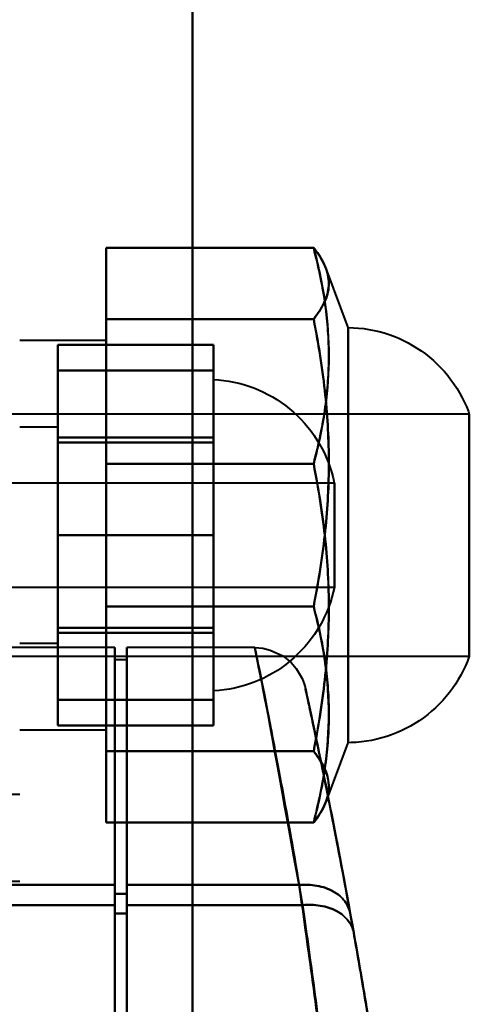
# Model space of a CAD drawing. Header units: millimetres. Extents: x -852 to 852, y -1321 to 592.
# Tile 93 of 111: x 695 to 721, y -385 to -328. Entities that reach past the tile are written whole.
import ezdxf

# ---------------------------------------------------------------- set-up
doc = ezdxf.new("R2010")
doc.units = ezdxf.units.MM
doc.layers.add('A-GENM', color=13, linetype='Continuous', lineweight=40)
doc.layers.add('G-IMPT', color=8, linetype='Continuous', lineweight=40)

# ---------------------------------------------------------------- blocks, each defined once
blk = doc.blocks.new('Nexa Toit - 1000-768948-Niveau de réf_')
at = {"layer": 'A-GENM'}
for p, q in [((705, -490), (705, 490)), ((705, 490), (705, -490))]:
    blk.add_line(p, q, dxfattribs=at)
blk = doc.blocks.new('NEXA 1500 CALQUES_dwg-769064-Niveau de réf_')
at = {"layer": 'G-IMPT'}
for p, q in [((714, -313.05), (712.713, -309.64)), ((714, -313.05), (714, -333.352)), ((714, -316.748), (714, -313.05)), ((700, -313.8), (695, -313.8)), ((700, -332.833), (700, -313.8)), ((700, -313.8), (700, -332.833)), ((706.2, -316.05), (706.2, -334.05)), ((706.2, -316.05), (706.2, -334.05)), ((706.2, -316.05), (706.2, -334.05)), ((706.2, -316.05), (706.2, -334.05)), ((706.2, -316.05), (706.2, -332.913)), ((706.2, -329.429), (706.2, -316.05)), ((706.2, -325.05), (706.2, -316.05)), ((706.2, -325.05), (706.2, -316.05)), ((714, -337.05), (714, -316.385)), ((714, -316.748), (714, -337.05)), ((714, -333.715), (714, -316.748)), ((700, -336.3), (700, -317.267)), ((700, -317.267), (700, -336.3)), ((706.2, -317.187), (706.2, -334.05)), ((721, -318.05), (680, -318.05)), ((721, -318.05), (721, -320.207)), ((721, -329.893), (721, -318.05)), ((697.2, -318.8), (695, -318.8)), ((697.2, -318.8), (695, -318.8)), ((697.2, -318.8), (695, -318.8)), ((697.2, -331.3), (697.2, -318.8)), ((697.2, -331.3), (697.2, -318.8)), ((697.2, -331.3), (697.2, -318.8)), ((697.2, -331.3), (697.2, -318.8)), ((697.2, -330.51), (697.2, -318.8)), ((697.2, -318.8), (697.2, -331.3)), ((697.2, -318.8), (697.2, -331.3)), ((697.2, -318.8), (697.2, -331.3)), ((697.2, -318.8), (697.2, -331.3)), ((697.2, -318.8), (697.2, -330.51)), ((697.2, -331.3), (697.2, -319.59)), ((697.2, -319.59), (697.2, -331.3)), ((721, -319.996), (721, -332.05)), ((721, -320.207), (721, -330.104)), ((721, -332.05), (721, -320.207)), ((706.2, -332.913), (706.2, -320.671)), ((713.2, -322.05), (682.2, -322.05)), ((713.2, -322.05), (682.2, -322.05)), ((713.2, -322.05), (682.2, -322.05)), ((713.2, -322.05), (713.2, -326.51)), ((713.2, -322.05), (713.2, -325.05)), ((713.2, -322.05), (713.2, -325.05)), ((713.2, -327.671), (713.2, -322.05)), ((713.2, -328.05), (713.2, -322.05)), ((713.2, -328.05), (713.2, -322.05)), ((713.2, -328.05), (713.2, -322.05)), ((713.2, -328.05), (713.2, -322.05)), ((713.2, -328.05), (713.2, -322.429)), ((713.2, -323.59), (713.2, -327.671)), ((706.2, -334.05), (706.2, -325.05)), ((706.2, -334.05), (706.2, -325.05)), ((706.2, -334.05), (706.2, -325.05)), ((706.2, -334.05), (706.2, -325.05)), ((713.2, -325.05), (713.2, -328.05)), ((713.2, -325.05), (713.2, -328.05)), ((713.2, -325.05), (713.2, -328.05)), ((713.2, -325.05), (713.2, -328.05)), ((713.2, -326.51), (713.2, -328.05)), ((682.2, -328.05), (713.2, -328.05)), ((682.2, -328.05), (713.2, -328.05)), ((682.2, -328.05), (713.2, -328.05)), ((706.2, -334.05), (706.2, -329.429)), ((695, -331.3), (697.2, -331.3)), ((695, -331.3), (697.2, -331.3)), ((695, -331.3), (697.2, -331.3)), ((700.5, -331.55), (690, -331.55)), ((700.5, -331.55), (690, -331.55)), ((700.5, -346.434), (700.5, -331.55)), ((700.5, -346.434), (700.5, -331.55)), ((700.5, -331.55), (700.5, -346.434)), ((700.5, -331.55), (700.5, -346.434)), ((708.592, -331.55), (701.2, -331.55)), ((708.592, -331.55), (701.2, -331.55)), ((701.2, -346.434), (701.2, -331.55)), ((701.2, -346.434), (701.2, -331.55)), ((701.2, -331.55), (701.2, -346.434)), ((701.2, -331.55), (701.2, -346.434)), ((680, -332.05), (721, -332.05)), ((701.2, -332.25), (700.5, -332.25)), ((701.2, -332.25), (700.5, -332.25)), ((700.5, -346.925), (700.5, -332.25)), ((700.5, -346.925), (700.5, -332.25)), ((700.5, -332.25), (700.5, -346.925)), ((700.5, -332.25), (700.5, -346.925)), ((701.2, -346.925), (701.2, -332.25)), ((701.2, -346.925), (701.2, -332.25)), ((701.2, -332.25), (701.2, -346.925)), ((701.2, -332.25), (701.2, -346.925)), ((695, -336.3), (700, -336.3)), ((712.713, -340.46), (714, -337.05)), ((695, -340.05), (690, -340.05)), ((690, -345.05), (695, -345.05)), ((700.5, -356.155), (700.5, -345.271)), ((700.5, -356.155), (700.5, -345.271)), ((700.5, -345.271), (700.5, -356.155)), ((700.5, -345.271), (700.5, -356.155)), ((701.2, -356.155), (701.2, -345.271)), ((701.2, -356.155), (701.2, -345.271)), ((701.2, -345.271), (701.2, -356.155)), ((701.2, -345.271), (701.2, -356.155)), ((700.5, -356.155), (700.5, -345.779)), ((700.5, -356.155), (700.5, -345.779)), ((700.5, -345.779), (700.5, -356.155)), ((700.5, -345.779), (700.5, -356.155)), ((701.2, -356.155), (701.2, -345.779)), ((701.2, -356.155), (701.2, -345.779)), ((701.2, -345.779), (701.2, -356.155)), ((701.2, -345.779), (701.2, -356.155)), ((700.5, -356.969), (700.5, -346.434)), ((700.5, -356.969), (700.5, -346.434)), ((700.5, -346.434), (700.5, -356.969)), ((700.5, -346.434), (700.5, -356.969)), ((701.2, -356.969), (701.2, -346.434)), ((701.2, -356.969), (701.2, -346.434)), ((701.2, -346.434), (701.2, -356.969)), ((701.2, -346.434), (701.2, -356.969)), ((700.5, -356.969), (700.5, -346.925)), ((700.5, -356.969), (700.5, -346.925)), ((700.5, -346.925), (700.5, -356.969)), ((700.5, -346.925), (700.5, -356.969)), ((701.2, -356.969), (701.2, -346.925)), ((701.2, -356.969), (701.2, -346.925)), ((701.2, -346.925), (701.2, -356.969)), ((701.2, -346.925), (701.2, -356.969))]:
    blk.add_line(p, q, dxfattribs=at)
at = {"layer": 'G-IMPT', "flags": 128}
for points in [[(700, -308.439), (700, -309.469), (700, -310.499), (700, -311.529), (700, -312.559)], [(712, -308.439), (709, -308.439), (706, -308.439), (703, -308.439), (700, -308.439)], [(700, -320.93), (700, -317.807), (700, -314.685), (700, -311.562), (700, -308.439)], [(700, -308.439), (703, -308.439), (706, -308.439), (709, -308.439), (712, -308.439)], [(700, -308.439), (700, -311.562), (700, -314.685), (700, -317.807), (700, -320.93)], [(700, -312.559), (700, -311.529), (700, -310.499), (700, -309.469), (700, -308.439)], [(700, -312.559), (703, -312.559), (706, -312.559), (709, -312.559), (712, -312.559)], [(700, -312.559), (700, -316.711), (700, -320.864), (700, -325.017), (700, -329.17)], [(712, -312.559), (709, -312.559), (706, -312.559), (703, -312.559), (700, -312.559)], [(700, -329.17), (700, -325.017), (700, -320.864), (700, -316.711), (700, -312.559)], [(714, -313.05), (714.3, -313.059), (714.599, -313.08), (714.897, -313.112), (715.194, -313.157), (715.489, -313.214), (715.781, -313.282), (716.07, -313.362), (716.356, -313.453), (716.637, -313.556), (716.915, -313.67), (717.188, -313.795), (717.455, -313.93), (717.717, -314.077), (717.973, -314.233), (718.222, -314.4), (718.465, -314.577), (718.7, -314.763), (718.927, -314.958), (719.147, -315.163), (719.358, -315.376), (719.561, -315.597), (719.754, -315.826), (719.939, -316.063), (720.113, -316.307), (720.278, -316.557), (720.433, -316.815), (720.577, -317.078), (720.71, -317.346), (720.833, -317.62), (720.945, -317.898), (721, -318.05)], [(697.2, -319.697), (697.2, -318.286), (697.2, -316.874), (697.2, -315.463), (697.2, -314.051)], [(697.2, -314.051), (699.45, -314.051), (701.7, -314.051), (703.95, -314.051), (706.2, -314.051)], [(697.2, -314.051), (697.2, -315.389), (697.2, -316.728), (697.2, -318.066), (697.2, -319.404)], [(706.2, -314.051), (703.95, -314.051), (701.7, -314.051), (699.45, -314.051), (697.2, -314.051)], [(697.2, -319.404), (697.2, -318.066), (697.2, -316.728), (697.2, -315.389), (697.2, -314.051)], [(697.2, -314.051), (697.2, -315.463), (697.2, -316.874), (697.2, -318.286), (697.2, -319.697)], [(706.2, -319.697), (706.2, -318.286), (706.2, -316.874), (706.2, -315.463), (706.2, -314.051)], [(706.2, -314.051), (706.2, -315.389), (706.2, -316.728), (706.2, -318.066), (706.2, -319.404)], [(706.2, -314.051), (706.2, -315.463), (706.2, -316.874), (706.2, -318.286), (706.2, -319.697)], [(706.2, -319.404), (706.2, -318.066), (706.2, -316.728), (706.2, -315.389), (706.2, -314.051)], [(697.2, -325.05), (697.2, -322.668), (697.2, -320.287), (697.2, -317.905), (697.2, -315.524)], [(697.2, -315.524), (699.45, -315.524), (701.7, -315.524), (703.95, -315.524), (706.2, -315.524)], [(697.2, -315.524), (699.45, -315.524), (701.7, -315.524), (703.95, -315.524), (706.2, -315.524)], [(706.2, -315.524), (703.95, -315.524), (701.7, -315.524), (699.45, -315.524), (697.2, -315.524)], [(697.2, -315.524), (697.2, -317.905), (697.2, -320.287), (697.2, -322.668), (697.2, -325.05)], [(706.2, -315.524), (703.95, -315.524), (701.7, -315.524), (699.45, -315.524), (697.2, -315.524)], [(697.2, -325.05), (697.2, -322.668), (697.2, -320.287), (697.2, -317.905), (697.2, -315.524)], [(697.2, -315.524), (699.45, -315.524), (701.7, -315.524), (703.95, -315.524), (706.2, -315.524)], [(697.2, -315.524), (699.45, -315.524), (701.7, -315.524), (703.95, -315.524), (706.2, -315.524)], [(706.2, -315.524), (703.95, -315.524), (701.7, -315.524), (699.45, -315.524), (697.2, -315.524)], [(697.2, -315.524), (697.2, -317.905), (697.2, -320.287), (697.2, -322.668), (697.2, -325.05)], [(706.2, -315.524), (703.95, -315.524), (701.7, -315.524), (699.45, -315.524), (697.2, -315.524)], [(697.2, -325.05), (697.2, -322.668), (697.2, -320.287), (697.2, -317.905), (697.2, -315.524)], [(697.2, -315.524), (697.2, -317.905), (697.2, -320.287), (697.2, -322.668), (697.2, -325.05)], [(697.2, -325.05), (697.2, -322.668), (697.2, -320.287), (697.2, -317.905), (697.2, -315.524)], [(697.2, -315.524), (697.2, -317.905), (697.2, -320.287), (697.2, -322.668), (697.2, -325.05)], [(706.2, -325.05), (706.2, -322.668), (706.2, -320.287), (706.2, -317.905), (706.2, -315.524)], [(706.2, -315.524), (706.2, -317.905), (706.2, -320.287), (706.2, -322.668), (706.2, -325.05)], [(706.2, -325.05), (706.2, -322.668), (706.2, -320.287), (706.2, -317.905), (706.2, -315.524)], [(706.2, -315.524), (706.2, -317.905), (706.2, -320.287), (706.2, -322.668), (706.2, -325.05)], [(706.2, -315.524), (706.2, -317.905), (706.2, -320.287), (706.2, -322.668), (706.2, -325.05)], [(706.2, -325.05), (706.2, -322.668), (706.2, -320.287), (706.2, -317.905), (706.2, -315.524)], [(706.2, -315.524), (706.2, -317.905), (706.2, -320.287), (706.2, -322.668), (706.2, -325.05)], [(706.2, -325.05), (706.2, -322.668), (706.2, -320.287), (706.2, -317.905), (706.2, -315.524)], [(706.2, -316.05), (706.499, -316.07), (706.798, -316.102), (707.094, -316.146), (707.389, -316.201), (707.681, -316.269), (707.971, -316.348), (708.257, -316.439), (708.539, -316.54), (708.817, -316.654), (709.09, -316.778), (709.358, -316.913), (709.62, -317.058), (709.876, -317.214), (710.126, -317.38), (710.369, -317.556), (710.605, -317.742), (710.833, -317.937), (711.053, -318.14), (711.265, -318.353), (711.468, -318.573), (711.662, -318.802), (711.847, -319.038), (712.022, -319.282), (712.188, -319.532), (712.343, -319.789), (712.488, -320.051), (712.622, -320.32), (712.746, -320.593), (712.858, -320.871), (712.959, -321.153), (713.049, -321.44), (713.128, -321.729), (713.194, -322.022), (713.2, -322.05)], [(706.2, -316.05), (706.499, -316.07), (706.798, -316.102), (707.094, -316.146), (707.389, -316.201), (707.681, -316.269), (707.971, -316.348), (708.257, -316.439), (708.539, -316.54), (708.817, -316.654), (709.09, -316.778), (709.358, -316.913), (709.62, -317.058), (709.876, -317.214), (710.126, -317.38), (710.369, -317.556), (710.605, -317.742), (710.833, -317.937), (711.053, -318.14), (711.265, -318.353), (711.468, -318.573), (711.662, -318.802), (711.847, -319.038), (712.022, -319.282), (712.188, -319.532), (712.343, -319.789), (712.488, -320.051), (712.622, -320.32), (712.746, -320.593), (712.858, -320.871), (712.959, -321.153), (713.049, -321.44), (713.128, -321.729), (713.194, -322.022), (713.2, -322.05)], [(706.2, -316.05), (706.499, -316.07), (706.798, -316.102), (707.094, -316.146), (707.389, -316.201), (707.681, -316.269), (707.971, -316.348), (708.257, -316.439), (708.539, -316.54), (708.817, -316.654), (709.09, -316.778), (709.358, -316.913), (709.62, -317.058), (709.876, -317.214), (710.126, -317.38), (710.369, -317.556), (710.605, -317.742), (710.833, -317.937), (711.053, -318.14), (711.265, -318.353), (711.468, -318.573), (711.662, -318.802), (711.847, -319.038), (712.022, -319.282), (712.188, -319.532), (712.343, -319.789), (712.488, -320.051), (712.622, -320.32), (712.746, -320.593), (712.858, -320.871), (712.959, -321.153), (713.049, -321.44), (713.128, -321.729), (713.194, -322.022), (713.2, -322.05)], [(697.2, -319.404), (699.45, -319.404), (701.7, -319.404), (703.95, -319.404), (706.2, -319.404)], [(697.2, -319.404), (697.2, -322.154), (697.2, -324.903), (697.2, -327.653), (697.2, -330.403)], [(706.2, -319.404), (703.95, -319.404), (701.7, -319.404), (699.45, -319.404), (697.2, -319.404)], [(697.2, -330.403), (697.2, -327.653), (697.2, -324.903), (697.2, -322.154), (697.2, -319.404)], [(697.2, -330.696), (697.2, -327.946), (697.2, -325.197), (697.2, -322.447), (697.2, -319.697)], [(697.2, -319.697), (699.45, -319.697), (701.7, -319.697), (703.95, -319.697), (706.2, -319.697)], [(706.2, -319.697), (703.95, -319.697), (701.7, -319.697), (699.45, -319.697), (697.2, -319.697)], [(697.2, -319.697), (697.2, -322.447), (697.2, -325.197), (697.2, -327.946), (697.2, -330.696)], [(706.2, -319.404), (706.2, -322.154), (706.2, -324.903), (706.2, -327.653), (706.2, -330.403)], [(706.2, -330.403), (706.2, -327.653), (706.2, -324.903), (706.2, -322.154), (706.2, -319.404)], [(706.2, -330.696), (706.2, -327.946), (706.2, -325.197), (706.2, -322.447), (706.2, -319.697)], [(706.2, -319.697), (706.2, -322.447), (706.2, -325.197), (706.2, -327.946), (706.2, -330.696)], [(700, -337.541), (700, -333.389), (700, -329.236), (700, -325.083), (700, -320.93)], [(700, -320.93), (703, -320.93), (706, -320.93), (709, -320.93), (712, -320.93)], [(712, -320.93), (709, -320.93), (706, -320.93), (703, -320.93), (700, -320.93)], [(700, -320.93), (700, -325.083), (700, -329.236), (700, -333.389), (700, -337.541)], [(697.2, -334.576), (697.2, -332.195), (697.2, -329.813), (697.2, -327.432), (697.2, -325.05)], [(697.2, -325.05), (699.45, -325.05), (701.7, -325.05), (703.95, -325.05), (706.2, -325.05)], [(706.2, -325.05), (703.95, -325.05), (701.7, -325.05), (699.45, -325.05), (697.2, -325.05)], [(697.2, -325.05), (699.45, -325.05), (701.7, -325.05), (703.95, -325.05), (706.2, -325.05)], [(697.2, -325.05), (697.2, -327.432), (697.2, -329.813), (697.2, -332.195), (697.2, -334.576)], [(706.2, -325.05), (703.95, -325.05), (701.7, -325.05), (699.45, -325.05), (697.2, -325.05)], [(697.2, -334.576), (697.2, -332.195), (697.2, -329.813), (697.2, -327.432), (697.2, -325.05)], [(697.2, -325.05), (699.45, -325.05), (701.7, -325.05), (703.95, -325.05), (706.2, -325.05)], [(706.2, -325.05), (703.95, -325.05), (701.7, -325.05), (699.45, -325.05), (697.2, -325.05)], [(697.2, -325.05), (699.45, -325.05), (701.7, -325.05), (703.95, -325.05), (706.2, -325.05)], [(697.2, -325.05), (697.2, -327.432), (697.2, -329.813), (697.2, -332.195), (697.2, -334.576)], [(706.2, -325.05), (703.95, -325.05), (701.7, -325.05), (699.45, -325.05), (697.2, -325.05)], [(697.2, -334.576), (697.2, -332.195), (697.2, -329.813), (697.2, -327.432), (697.2, -325.05)], [(697.2, -325.05), (697.2, -327.432), (697.2, -329.813), (697.2, -332.195), (697.2, -334.576)], [(697.2, -334.576), (697.2, -332.195), (697.2, -329.813), (697.2, -327.432), (697.2, -325.05)], [(697.2, -325.05), (697.2, -327.432), (697.2, -329.813), (697.2, -332.195), (697.2, -334.576)], [(706.2, -334.576), (706.2, -332.195), (706.2, -329.813), (706.2, -327.432), (706.2, -325.05)], [(706.2, -325.05), (706.2, -327.432), (706.2, -329.813), (706.2, -332.195), (706.2, -334.576)], [(706.2, -334.576), (706.2, -332.195), (706.2, -329.813), (706.2, -327.432), (706.2, -325.05)], [(706.2, -325.05), (706.2, -327.432), (706.2, -329.813), (706.2, -332.195), (706.2, -334.576)], [(706.2, -325.05), (706.2, -327.432), (706.2, -329.813), (706.2, -332.195), (706.2, -334.576)], [(706.2, -334.576), (706.2, -332.195), (706.2, -329.813), (706.2, -327.432), (706.2, -325.05)], [(706.2, -325.05), (706.2, -327.432), (706.2, -329.813), (706.2, -332.195), (706.2, -334.576)], [(706.2, -334.576), (706.2, -332.195), (706.2, -329.813), (706.2, -327.432), (706.2, -325.05)], [(713.2, -328.05), (713.134, -328.343), (713.057, -328.633), (712.969, -328.919), (712.868, -329.202), (712.757, -329.481), (712.635, -329.754), (712.501, -330.023), (712.358, -330.286), (712.203, -330.544), (712.039, -330.795), (711.864, -331.039), (711.681, -331.276), (711.487, -331.505), (711.285, -331.726), (711.074, -331.94), (710.854, -332.144), (710.627, -332.34), (710.392, -332.526), (710.15, -332.703), (709.901, -332.87), (709.645, -333.027), (709.383, -333.174), (709.116, -333.31), (708.843, -333.435), (708.566, -333.549), (708.284, -333.652), (707.998, -333.744), (707.709, -333.824), (707.417, -333.893), (707.123, -333.949), (706.826, -333.994), (706.528, -334.027), (706.229, -334.049), (706.2, -334.05)], [(713.2, -328.05), (713.134, -328.343), (713.057, -328.633), (712.969, -328.919), (712.868, -329.202), (712.757, -329.481), (712.635, -329.754), (712.501, -330.023), (712.358, -330.286), (712.203, -330.544), (712.039, -330.795), (711.864, -331.039), (711.681, -331.276), (711.487, -331.505), (711.285, -331.726), (711.074, -331.94), (710.854, -332.144), (710.627, -332.34), (710.392, -332.526), (710.15, -332.703), (709.901, -332.87), (709.645, -333.027), (709.383, -333.174), (709.116, -333.31), (708.843, -333.435), (708.566, -333.549), (708.284, -333.652), (707.998, -333.744), (707.709, -333.824), (707.417, -333.893), (707.123, -333.949), (706.826, -333.994), (706.528, -334.027), (706.229, -334.049), (706.2, -334.05)], [(713.2, -328.05), (713.134, -328.343), (713.057, -328.633), (712.969, -328.919), (712.868, -329.202), (712.757, -329.481), (712.635, -329.754), (712.501, -330.023), (712.358, -330.286), (712.203, -330.544), (712.039, -330.795), (711.864, -331.039), (711.681, -331.276), (711.487, -331.505), (711.285, -331.726), (711.074, -331.94), (710.854, -332.144), (710.627, -332.34), (710.392, -332.526), (710.15, -332.703), (709.901, -332.87), (709.645, -333.027), (709.383, -333.174), (709.116, -333.31), (708.843, -333.435), (708.566, -333.549), (708.284, -333.652), (707.998, -333.744), (707.709, -333.824), (707.417, -333.893), (707.123, -333.949), (706.826, -333.994), (706.528, -334.027), (706.229, -334.049), (706.2, -334.05)], [(700, -329.17), (703, -329.17), (706, -329.17), (709, -329.17), (712, -329.17)], [(700, -329.17), (700, -332.293), (700, -335.415), (700, -338.538), (700, -341.661)], [(712, -329.17), (709, -329.17), (706, -329.17), (703, -329.17), (700, -329.17)], [(700, -341.661), (700, -338.538), (700, -335.415), (700, -332.293), (700, -329.17)], [(697.2, -330.403), (699.45, -330.403), (701.7, -330.403), (703.95, -330.403), (706.2, -330.403)], [(697.2, -330.403), (697.2, -331.814), (697.2, -333.226), (697.2, -334.637), (697.2, -336.049)], [(706.2, -330.403), (703.95, -330.403), (701.7, -330.403), (699.45, -330.403), (697.2, -330.403)], [(697.2, -336.049), (697.2, -334.637), (697.2, -333.226), (697.2, -331.814), (697.2, -330.403)], [(706.2, -330.696), (703.95, -330.696), (701.7, -330.696), (699.45, -330.696), (697.2, -330.696)], [(697.2, -336.049), (697.2, -334.711), (697.2, -333.372), (697.2, -332.034), (697.2, -330.696)], [(697.2, -330.696), (699.45, -330.696), (701.7, -330.696), (703.95, -330.696), (706.2, -330.696)], [(697.2, -330.696), (697.2, -332.034), (697.2, -333.372), (697.2, -334.711), (697.2, -336.049)], [(706.2, -330.403), (706.2, -331.814), (706.2, -333.226), (706.2, -334.637), (706.2, -336.049)], [(706.2, -336.049), (706.2, -334.637), (706.2, -333.226), (706.2, -331.814), (706.2, -330.403)], [(706.2, -336.049), (706.2, -334.711), (706.2, -333.372), (706.2, -332.034), (706.2, -330.696)], [(706.2, -330.696), (706.2, -332.034), (706.2, -333.372), (706.2, -334.711), (706.2, -336.049)], [(708.592, -331.55), (709.064, -331.59), (709.492, -331.694), (710.217, -332.03), (710.693, -332.411), (710.99, -332.756), (711.333, -333.342), (711.449, -333.64), (711.492, -333.786), (711.502, -333.821), (711.505, -333.834), (711.508, -333.846), (711.51, -333.855), (711.512, -333.864), (711.515, -333.876), (711.519, -333.892), (711.522, -333.909), (711.552, -334.044), (711.804, -335.211), (712.303, -337.576), (713.409, -343.12), (714.115, -346.914)], [(708.592, -331.55), (709.064, -331.59), (709.492, -331.694), (710.217, -332.03), (710.693, -332.411), (710.99, -332.756), (711.333, -333.342), (711.449, -333.64), (711.492, -333.786), (711.502, -333.821), (711.505, -333.834), (711.508, -333.846), (711.51, -333.855), (711.512, -333.864), (711.515, -333.876), (711.519, -333.892), (711.522, -333.909), (711.552, -334.044), (711.804, -335.211), (712.303, -337.576), (713.409, -343.12), (714.115, -346.914)], [(721, -332.05), (720.894, -332.331), (720.778, -332.607), (720.65, -332.879), (720.511, -333.145), (720.362, -333.405), (720.203, -333.659), (720.034, -333.907), (719.855, -334.147), (719.666, -334.381), (719.468, -334.606), (719.262, -334.824), (719.047, -335.033), (718.823, -335.233), (718.592, -335.424), (718.354, -335.606), (718.108, -335.778), (717.855, -335.94), (717.597, -336.092), (717.332, -336.234), (717.062, -336.364), (716.787, -336.484), (716.508, -336.593), (716.224, -336.691), (715.937, -336.777), (715.646, -336.851), (715.353, -336.914), (715.057, -336.965), (714.76, -337.004), (714.461, -337.031), (714.161, -337.047), (714, -337.05)], [(706.2, -334.576), (703.95, -334.576), (701.7, -334.576), (699.45, -334.576), (697.2, -334.576)], [(697.2, -334.576), (699.45, -334.576), (701.7, -334.576), (703.95, -334.576), (706.2, -334.576)], [(706.2, -334.576), (703.95, -334.576), (701.7, -334.576), (699.45, -334.576), (697.2, -334.576)], [(697.2, -334.576), (699.45, -334.576), (701.7, -334.576), (703.95, -334.576), (706.2, -334.576)], [(706.2, -334.576), (703.95, -334.576), (701.7, -334.576), (699.45, -334.576), (697.2, -334.576)], [(697.2, -334.576), (699.45, -334.576), (701.7, -334.576), (703.95, -334.576), (706.2, -334.576)], [(706.2, -334.576), (703.95, -334.576), (701.7, -334.576), (699.45, -334.576), (697.2, -334.576)], [(697.2, -334.576), (699.45, -334.576), (701.7, -334.576), (703.95, -334.576), (706.2, -334.576)], [(697.2, -336.049), (699.45, -336.049), (701.7, -336.049), (703.95, -336.049), (706.2, -336.049)], [(706.2, -336.049), (703.95, -336.049), (701.7, -336.049), (699.45, -336.049), (697.2, -336.049)], [(700, -341.661), (700, -340.631), (700, -339.601), (700, -338.571), (700, -337.541)], [(700, -337.541), (703, -337.541), (706, -337.541), (709, -337.541), (712, -337.541)], [(712, -337.541), (709, -337.541), (706, -337.541), (703, -337.541), (700, -337.541)], [(700, -337.541), (700, -338.571), (700, -339.601), (700, -340.631), (700, -341.661)], [(700, -341.661), (703, -341.661), (706, -341.661), (709, -341.661), (712, -341.661)], [(712, -341.661), (709, -341.661), (706, -341.661), (703, -341.661), (700, -341.661)], [(700.5, -345.271), (697.875, -345.271), (695.25, -345.271), (692.625, -345.271), (690, -345.271)], [(690, -345.271), (692.625, -345.271), (695.25, -345.271), (697.875, -345.271), (700.5, -345.271)], [(700.5, -345.271), (697.875, -345.271), (695.25, -345.271), (692.625, -345.271), (690, -345.271)], [(690, -345.271), (692.625, -345.271), (695.25, -345.271), (697.875, -345.271), (700.5, -345.271)], [(701.2, -345.271), (703.691, -345.271), (706.182, -345.271), (708.672, -345.271), (711.163, -345.271)], [(711.163, -345.271), (708.672, -345.271), (706.182, -345.271), (703.691, -345.271), (701.2, -345.271)], [(701.2, -345.271), (703.691, -345.271), (706.182, -345.271), (708.672, -345.271), (711.163, -345.271)], [(711.163, -345.271), (708.672, -345.271), (706.182, -345.271), (703.691, -345.271), (701.2, -345.271)], [(700.5, -345.779), (700.675, -345.779), (700.85, -345.779), (701.025, -345.779), (701.2, -345.779)], [(701.2, -345.779), (701.025, -345.779), (700.85, -345.779), (700.675, -345.779), (700.5, -345.779)], [(700.5, -345.779), (700.675, -345.779), (700.85, -345.779), (701.025, -345.779), (701.2, -345.779)], [(701.2, -345.779), (701.025, -345.779), (700.85, -345.779), (700.675, -345.779), (700.5, -345.779)], [(690, -346.434), (692.625, -346.434), (695.25, -346.434), (697.875, -346.434), (700.5, -346.434)], [(700.5, -346.434), (697.875, -346.434), (695.25, -346.434), (692.625, -346.434), (690, -346.434)], [(690, -346.434), (692.625, -346.434), (695.25, -346.434), (697.875, -346.434), (700.5, -346.434)], [(700.5, -346.434), (697.875, -346.434), (695.25, -346.434), (692.625, -346.434), (690, -346.434)], [(701.2, -346.434), (703.74, -346.434), (706.28, -346.434), (708.819, -346.434), (711.359, -346.434)], [(711.359, -346.434), (708.819, -346.434), (706.28, -346.434), (703.74, -346.434), (701.2, -346.434)], [(701.2, -346.434), (703.74, -346.434), (706.28, -346.434), (708.819, -346.434), (711.359, -346.434)], [(711.359, -346.434), (708.819, -346.434), (706.28, -346.434), (703.74, -346.434), (701.2, -346.434)], [(700.5, -346.925), (700.675, -346.925), (700.85, -346.925), (701.025, -346.925), (701.2, -346.925)], [(701.2, -346.925), (701.025, -346.925), (700.85, -346.925), (700.675, -346.925), (700.5, -346.925)], [(700.5, -346.925), (700.675, -346.925), (700.85, -346.925), (701.025, -346.925), (701.2, -346.925)], [(701.2, -346.925), (701.025, -346.925), (700.85, -346.925), (700.675, -346.925), (700.5, -346.925)]]:
    blk.add_lwpolyline(points, dxfattribs=at)
at = {"layer": 'G-IMPT'}
for points in [[(712.875, -314.685), (712.876, -314.203), (712.843, -313.241), (712.693, -311.761), (712.424, -310.186), (712.156, -309.037), (712, -308.439)], [(712, -312.559), (712.3, -312.178), (712.749, -311.448), (712.938, -310.499), (712.749, -309.55), (712.3, -308.82), (712, -308.439)], [(712, -308.439), (712.3, -309.594), (712.749, -311.806), (712.938, -314.685), (712.749, -317.563), (712.3, -319.775), (712, -320.93)], [(712, -329.17), (712.3, -327.634), (712.749, -324.692), (712.938, -320.864), (712.749, -317.037), (712.3, -314.095), (712, -312.559)], [(712, -320.93), (712.156, -320.326), (712.424, -319.196), (712.693, -317.629), (712.843, -316.137), (712.876, -315.172), (712.875, -314.685)], [(712, -320.93), (712.3, -322.466), (712.749, -325.408), (712.938, -329.236), (712.749, -333.063), (712.3, -336.005), (712, -337.541)], [(712, -329.17), (712.156, -329.774), (712.424, -330.904), (712.693, -332.471), (712.843, -333.963), (712.876, -334.928), (712.875, -335.415)], [(712, -341.661), (712.3, -340.506), (712.749, -338.294), (712.938, -335.415), (712.749, -332.537), (712.3, -330.325), (712, -329.17)], [(711.163, -345.271), (710.333, -340.827), (709.098, -333.775), (708.306, -330.283), (709.236, -334.437), (710.514, -341.849), (711.359, -346.434)], [(711.163, -345.271), (710.333, -340.827), (709.098, -333.775), (708.306, -330.283), (709.236, -334.437), (710.514, -341.849), (711.359, -346.434)], [(712.875, -335.415), (712.876, -335.897), (712.843, -336.859), (712.693, -338.339), (712.424, -339.914), (712.156, -341.063), (712, -341.661)], [(712, -337.541), (712.3, -337.922), (712.749, -338.652), (712.938, -339.601), (712.749, -340.55), (712.3, -341.28), (712, -341.661)], [(714.115, -346.914), (714.073, -346.68), (713.856, -346.199), (713.179, -345.598), (712.196, -345.276), (711.491, -345.243), (711.163, -345.271)], [(711.163, -345.271), (711.491, -345.243), (712.196, -345.276), (713.179, -345.598), (713.856, -346.199), (714.073, -346.68), (714.115, -346.914)], [(714.115, -346.914), (714.073, -346.68), (713.856, -346.199), (713.179, -345.598), (712.196, -345.276), (711.491, -345.243), (711.163, -345.271)], [(711.163, -345.271), (711.491, -345.243), (712.196, -345.276), (713.179, -345.598), (713.856, -346.199), (714.073, -346.68), (714.115, -346.914)], [(712.629, -356.155), (712.5, -355.134), (712.242, -353.098), (711.853, -350.18), (711.485, -347.524), (711.267, -345.972), (711.163, -345.271)], [(711.163, -345.271), (711.264, -345.971), (711.489, -347.541), (711.853, -350.175), (712.241, -353.098), (712.502, -355.14), (712.629, -356.155)], [(712.629, -356.155), (712.5, -355.134), (712.242, -353.098), (711.853, -350.18), (711.485, -347.524), (711.267, -345.972), (711.163, -345.271)], [(711.163, -345.271), (711.264, -345.971), (711.489, -347.541), (711.853, -350.175), (712.241, -353.098), (712.502, -355.14), (712.629, -356.155)], [(714.313, -348.016), (714.272, -347.789), (714.058, -347.322), (713.382, -346.739), (712.396, -346.431), (711.688, -346.404), (711.359, -346.434)], [(711.359, -346.434), (711.688, -346.404), (712.396, -346.431), (713.382, -346.739), (714.058, -347.322), (714.272, -347.789), (714.313, -348.016)], [(714.313, -348.016), (714.272, -347.789), (714.058, -347.322), (713.382, -346.739), (712.396, -346.431), (711.688, -346.404), (711.359, -346.434)], [(711.359, -346.434), (711.688, -346.404), (712.396, -346.431), (713.382, -346.739), (714.058, -347.322), (714.272, -347.789), (714.313, -348.016)], [(711.359, -346.434), (711.459, -347.126), (711.67, -348.643), (712.024, -351.244), (712.39, -354.04), (712.633, -355.992), (712.755, -356.969)], [(712.755, -356.969), (712.635, -355.993), (712.387, -354.022), (712.025, -351.25), (711.67, -348.638), (711.459, -347.134), (711.359, -346.434)], [(711.359, -346.434), (711.459, -347.126), (711.67, -348.643), (712.024, -351.244), (712.39, -354.04), (712.633, -355.992), (712.755, -356.969)], [(712.755, -356.969), (712.635, -355.993), (712.387, -354.022), (712.025, -351.25), (711.67, -348.638), (711.459, -347.134), (711.359, -346.434)], [(715.593, -355.693), (715.338, -354.06), (714.802, -350.776), (714.32, -348.048), (714.115, -346.914)], [(715.593, -355.693), (715.338, -354.06), (714.802, -350.776), (714.32, -348.048), (714.115, -346.914)], [(714.115, -346.914), (714.326, -348.079), (714.802, -350.776), (715.334, -354.029), (715.593, -355.693)], [(714.115, -346.914), (714.326, -348.079), (714.802, -350.776), (715.334, -354.029), (715.593, -355.693)], [(714.313, -348.016), (714.514, -349.15), (714.976, -351.81), (715.479, -354.942), (715.72, -356.513)], [(714.313, -348.016), (714.514, -349.15), (714.976, -351.81), (715.479, -354.942), (715.72, -356.513)], [(715.72, -356.513), (715.474, -354.911), (714.978, -351.824), (714.515, -349.153), (714.313, -348.016)], [(715.72, -356.513), (715.474, -354.911), (714.978, -351.824), (714.515, -349.153), (714.313, -348.016)]]:
    blk.add_open_spline(points, degree=3, dxfattribs=at)
for points, knots in [([(712, -308.439), (712.303, -308.802), (712.642, -309.387), (712.847, -310.037), (712.888, -310.491), (712.847, -310.991), (712.642, -311.649), (712.303, -312.129), (712, -312.559)], [0, 0, 0, 0, 0.25, 0.375, 0.5, 0.625, 0.75, 1, 1, 1, 1]), ([(712, -312.559), (712.303, -314.147), (712.642, -316.309), (712.847, -318.944), (712.888, -320.862), (712.847, -322.793), (712.642, -325.43), (712.303, -327.563), (712, -329.17)], [0, 0, 0, 0, 0.25, 0.375, 0.5, 0.625, 0.75, 1, 1, 1, 1]), ([(712, -337.541), (712.303, -335.953), (712.642, -333.791), (712.847, -331.156), (712.888, -329.238), (712.847, -327.307), (712.642, -324.67), (712.303, -322.537), (712, -320.93)], [0, 0, 0, 0, 0.25, 0.375, 0.5, 0.625, 0.75, 1, 1, 1, 1]), ([(711.359, -346.434), (710.975, -344.134), (710.425, -341.023), (709.8, -337.667), (709.25, -334.807), (708.759, -332.365), (708.528, -331.24), (708.688, -332.016), (709.135, -334.231), (709.644, -336.847), (710.251, -340.066), (710.787, -343.056), (711.163, -345.271)], [0, 0, 0, 0, 0.125, 0.1875, 0.25, 0.375, 0.5, 0.625, 0.75, 0.8125, 0.875, 1, 1, 1, 1]), ([(711.359, -346.434), (710.975, -344.134), (710.425, -341.023), (709.8, -337.667), (709.25, -334.807), (708.759, -332.365), (708.528, -331.24), (708.688, -332.016), (709.135, -334.231), (709.644, -336.847), (710.251, -340.066), (710.787, -343.056), (711.163, -345.271)], [0, 0, 0, 0, 0.125, 0.1875, 0.25, 0.375, 0.5, 0.625, 0.75, 0.8125, 0.875, 1, 1, 1, 1]), ([(714.115, -346.914), (713.737, -344.82), (713.197, -341.991), (712.585, -338.941), (712.072, -336.459), (711.62, -334.353), (711.458, -333.616), (711.692, -334.686), (712.188, -337.008), (712.743, -339.72), (713.374, -342.899), (713.927, -345.842), (714.313, -348.016)], [0, 0, 0, 0, 0.125, 0.1875, 0.25, 0.375, 0.5, 0.625, 0.75, 0.8125, 0.875, 1, 1, 1, 1]), ([(714.115, -346.914), (713.737, -344.82), (713.197, -341.991), (712.585, -338.941), (712.072, -336.459), (711.62, -334.353), (711.458, -333.616), (711.692, -334.686), (712.188, -337.008), (712.743, -339.72), (713.374, -342.899), (713.927, -345.842), (714.313, -348.016)], [0, 0, 0, 0, 0.125, 0.1875, 0.25, 0.375, 0.5, 0.625, 0.75, 0.8125, 0.875, 1, 1, 1, 1]), ([(714.313, -348.016), (713.913, -345.767), (713.354, -342.8), (712.729, -339.649), (712.329, -337.694), (711.998, -336.118), (711.743, -334.926), (711.576, -334.155), (711.507, -333.837), (711.542, -334), (711.675, -334.612), (711.898, -335.65), (712.201, -337.081), (712.578, -338.903), (713.176, -341.885), (713.722, -344.737), (714.115, -346.914)], [0, 0, 0, 0, 0.125, 0.1875, 0.25, 0.3125, 0.375, 0.4375, 0.5, 0.5625, 0.625, 0.6875, 0.75, 0.8125, 0.875, 1, 1, 1, 1]), ([(714.313, -348.016), (713.913, -345.767), (713.354, -342.8), (712.729, -339.649), (712.329, -337.694), (711.998, -336.118), (711.743, -334.926), (711.576, -334.155), (711.507, -333.837), (711.542, -334), (711.675, -334.612), (711.898, -335.65), (712.201, -337.081), (712.578, -338.903), (713.176, -341.885), (713.722, -344.737), (714.115, -346.914)], [0, 0, 0, 0, 0.125, 0.1875, 0.25, 0.3125, 0.375, 0.4375, 0.5, 0.5625, 0.625, 0.6875, 0.75, 0.8125, 0.875, 1, 1, 1, 1]), ([(712, -341.661), (712.303, -341.298), (712.642, -340.713), (712.847, -340.063), (712.888, -339.609), (712.847, -339.109), (712.642, -338.451), (712.303, -337.971), (712, -337.541)], [0, 0, 0, 0, 0.25, 0.375, 0.5, 0.625, 0.75, 1, 1, 1, 1])]:
    blk.add_open_spline(points, degree=3, knots=knots, dxfattribs=at)

msp = doc.modelspace()

# ---------------------------------------------------------------- block references
at = {"layer": 'A-GENM'}
msp.add_blockref('Nexa Toit - 1000-768948-Niveau de réf_', (0, 0), dxfattribs=at)
at = {"layer": 'G-IMPT'}
msp.add_blockref('NEXA 1500 CALQUES_dwg-769064-Niveau de réf_', (0, -32.45), dxfattribs=at)

doc.saveas('drawing.dxf')
